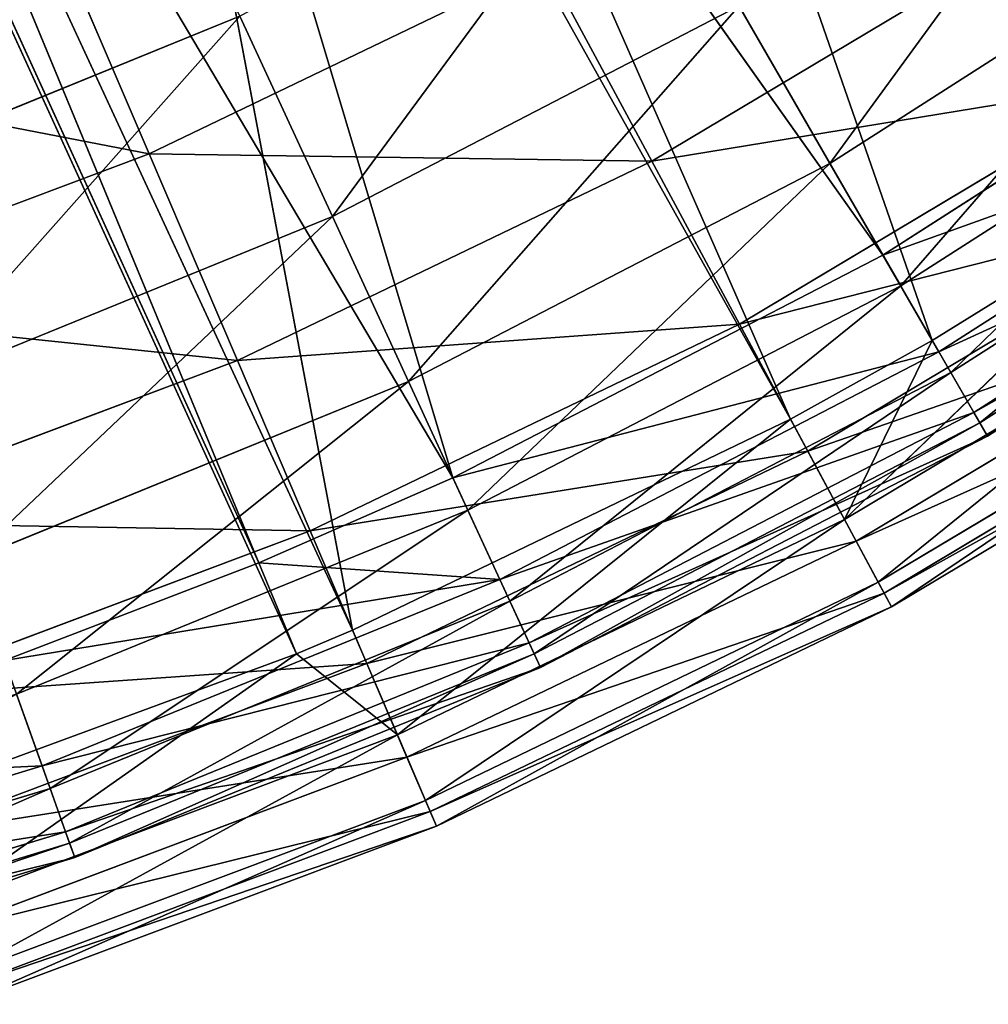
# Model space of a CAD drawing. Extents: x 1 to 221, y -110 to 110.
# Tile 74 of 256: x 146 to 165, y -105 to -85. Entities that reach past the tile are written whole.
import ezdxf

# ---------------------------------------------------------------- set-up
doc = ezdxf.new("R2010")
doc.units = 0
doc.header["$LTSCALE"] = 25.4
doc.layers.get('0').update_dxf_attribs({"color": 13, "linetype": 'CONTINUOUS'})

# ---------------------------------------------------------------- blocks, each defined once
blk = doc.blocks.new('PEAR-S-8673_STL')
at = {"color": 7}
for p, q in [((164.017, -91.652, 143.841), (154.295, -63.705, 245.66)), ((164.017, -91.652, 143.841), (154.295, -63.705, 245.66)), ((148.623, -64.989, 245.114), (163.054, -89.985, 143.296)), ((148.623, -64.989, 245.114), (163.054, -89.985, 143.296)), ((146.252, -66.302, 245.114), (154.656, -94.337, 143.296)), ((146.252, -66.302, 245.114), (154.656, -94.337, 143.296)), ((146.252, -66.302, 245.114), (163.054, -89.985, 143.296)), ((146.252, -66.302, 245.114), (163.054, -89.985, 143.296)), ((161.251, -93.193, 143.841), (149.585, -66.656, 245.66)), ((161.251, -93.193, 143.841), (149.585, -66.656, 245.66)), ((164.017, -91.652, 143.841), (149.585, -66.656, 245.66)), ((164.017, -91.652, 143.841), (149.585, -66.656, 245.66)), ((152.695, -97.314, 143.841), (147.154, -68.002, 245.66)), ((152.695, -97.314, 143.841), (147.154, -68.002, 245.66)), ((161.251, -93.193, 143.841), (147.154, -68.002, 245.66)), ((161.251, -93.193, 143.841), (147.154, -68.002, 245.66)), ((139.819, -69.331, 245.114), (150.865, -95.997, 143.296)), ((139.819, -69.331, 245.114), (150.865, -95.997, 143.296)), ((139.819, -69.331, 245.114), (154.656, -94.337, 143.296)), ((139.819, -69.331, 245.114), (154.656, -94.337, 143.296)), ((138.878, -69.713, 245.114), (150.865, -95.997, 143.296)), ((138.878, -69.713, 245.114), (150.865, -95.997, 143.296)), ((151.601, -97.774, 143.841), (140.556, -71.109, 245.66)), ((151.601, -97.774, 143.841), (140.556, -71.109, 245.66)), ((152.695, -97.314, 143.841), (140.556, -71.109, 245.66)), ((152.695, -97.314, 143.841), (140.556, -71.109, 245.66)), ((151.601, -97.774, 143.841), (139.59, -71.501, 245.66)), ((151.601, -97.774, 143.841), (139.59, -71.501, 245.66)), ((169.829, -83.198, 77.881), (162.02, -88.194, 77.881)), ((169.829, -83.198, 77.881), (162.02, -88.194, 77.881)), ((146.702, -83.292, 51.431), (148.719, -88.011, 59.629)), ((146.702, -83.292, 51.431), (148.719, -88.011, 59.629)), ((158.538, -88.152, 68.246), (166.249, -83.545, 68.246)), ((158.538, -88.152, 68.246), (166.249, -83.545, 68.246)), ((148.719, -88.011, 59.629), (156.457, -84.284, 59.629)), ((148.719, -88.011, 59.629), (156.457, -84.284, 59.629)), ((158.538, -88.152, 68.246), (156.457, -84.284, 59.629)), ((158.538, -88.152, 68.246), (156.457, -84.284, 59.629)), ((171.022, -84.888, 143.296), (163.054, -89.985, 143.296)), ((171.022, -84.888, 143.296), (163.054, -89.985, 143.296)), ((160.244, -85.117, 69.075), (152.3, -89.233, 69.075)), ((160.244, -85.117, 69.075), (152.3, -89.233, 69.075)), ((160.244, -85.117, 69.075), (162.02, -88.194, 77.881)), ((160.244, -85.117, 69.075), (162.02, -88.194, 77.881)), ((150.493, -85.318, 60.614), (142.571, -88.547, 60.614)), ((150.493, -85.318, 60.614), (142.571, -88.547, 60.614)), ((150.493, -85.318, 60.614), (152.3, -89.233, 69.075)), ((150.493, -85.318, 60.614), (152.3, -89.233, 69.075)), ((171.424, -85.457, 86.965), (163.403, -90.588, 86.965)), ((171.424, -85.457, 86.965), (163.403, -90.588, 86.965)), ((160.253, -91.338, 77.215), (168.242, -86.565, 77.215)), ((160.253, -91.338, 77.215), (168.242, -86.565, 77.215)), ((172.282, -86.674, 134.055), (164.147, -91.878, 134.055)), ((172.282, -86.674, 134.055), (164.147, -91.878, 134.055)), ((172.552, -87.055, 96.258), (164.381, -92.283, 96.258)), ((172.552, -87.055, 96.258), (164.381, -92.283, 96.258)), ((173.07, -87.789, 124.658), (164.83, -93.06, 124.658)), ((173.07, -87.789, 124.658), (164.83, -93.06, 124.658)), ((140.678, -91.028, 59.629), (148.719, -88.011, 59.629)), ((140.678, -91.028, 59.629), (148.719, -88.011, 59.629)), ((148.719, -88.011, 59.629), (150.445, -92.049, 68.246)), ((148.719, -88.011, 59.629), (150.445, -92.049, 68.246)), ((173.205, -87.981, 105.686), (164.947, -93.264, 105.686)), ((173.205, -87.981, 105.686), (164.947, -93.264, 105.686)), ((150.445, -92.049, 68.246), (158.538, -88.152, 68.246)), ((150.445, -92.049, 68.246), (158.538, -88.152, 68.246)), ((162.02, -88.194, 77.881), (153.789, -92.459, 77.881)), ((162.02, -88.194, 77.881), (153.789, -92.459, 77.881)), ((160.253, -91.338, 77.215), (158.538, -88.152, 68.246)), ((160.253, -91.338, 77.215), (158.538, -88.152, 68.246)), ((162.02, -88.194, 77.881), (163.403, -90.588, 86.965)), ((162.02, -88.194, 77.881), (163.403, -90.588, 86.965)), ((173.378, -88.226, 115.177), (165.097, -93.524, 115.177)), ((173.378, -88.226, 115.177), (165.097, -93.524, 115.177)), ((169.403, -88.323, 143.841), (162.306, -95.154, 134.429)), ((169.403, -88.323, 143.841), (162.306, -95.154, 134.429)), ((169.403, -88.323, 143.841), (164.017, -91.652, 143.841)), ((169.403, -88.323, 143.841), (164.017, -91.652, 143.841)), ((161.587, -93.818, 86.468), (169.794, -88.915, 86.468)), ((161.587, -93.818, 86.468), (169.794, -88.915, 86.468)), ((152.3, -89.233, 69.075), (144.015, -92.61, 69.075)), ((152.3, -89.233, 69.075), (144.015, -92.61, 69.075)), ((152.3, -89.233, 69.075), (153.789, -92.459, 77.881)), ((152.3, -89.233, 69.075), (153.789, -92.459, 77.881)), ((163.054, -89.985, 143.296), (154.656, -94.337, 143.296)), ((163.054, -89.985, 143.296), (154.656, -94.337, 143.296)), ((163.054, -89.985, 143.296), (164.147, -91.878, 134.055)), ((163.054, -89.985, 143.296), (164.147, -91.878, 134.055)), ((170.629, -90.181, 134.429), (162.306, -95.154, 134.429)), ((170.629, -90.181, 134.429), (162.306, -95.154, 134.429)), ((163.403, -90.588, 86.965), (154.948, -94.969, 86.965)), ((163.403, -90.588, 86.965), (154.948, -94.969, 86.965)), ((162.532, -95.573, 95.932), (170.892, -90.578, 95.932)), ((162.532, -95.573, 95.932), (170.892, -90.578, 95.932)), ((163.403, -90.588, 86.965), (164.381, -92.283, 96.258)), ((163.403, -90.588, 86.965), (164.381, -92.283, 96.258)), ((151.867, -95.376, 77.215), (160.253, -91.338, 77.215)), ((151.867, -95.376, 77.215), (160.253, -91.338, 77.215)), ((161.587, -93.818, 86.468), (160.253, -91.338, 77.215)), ((161.587, -93.818, 86.468), (160.253, -91.338, 77.215)), ((162.965, -96.378, 124.858), (171.396, -91.341, 124.858)), ((162.965, -96.378, 124.858), (171.396, -91.341, 124.858)), ((163.078, -96.589, 105.535), (171.527, -91.541, 105.535)), ((163.078, -96.589, 105.535), (171.527, -91.541, 105.535)), ((164.017, -91.652, 143.841), (161.251, -93.193, 143.841)), ((164.017, -91.652, 143.841), (161.251, -93.193, 143.841)), ((164.017, -91.652, 143.841), (162.306, -95.154, 134.429)), ((164.017, -91.652, 143.841), (162.306, -95.154, 134.429)), ((164.147, -91.878, 134.055), (155.573, -96.321, 134.055)), ((164.147, -91.878, 134.055), (155.573, -96.321, 134.055)), ((163.223, -96.858, 115.202), (171.696, -91.796, 115.202)), ((163.223, -96.858, 115.202), (171.696, -91.796, 115.202)), ((164.83, -93.06, 124.658), (164.147, -91.878, 134.055)), ((164.83, -93.06, 124.658), (164.147, -91.878, 134.055)), ((142.036, -95.206, 68.246), (150.445, -92.049, 68.246)), ((142.036, -95.206, 68.246), (150.445, -92.049, 68.246)), ((150.445, -92.049, 68.246), (151.867, -95.376, 77.215)), ((150.445, -92.049, 68.246), (151.867, -95.376, 77.215)), ((164.381, -92.283, 96.258), (155.769, -96.745, 96.258)), ((164.381, -92.283, 96.258), (155.769, -96.745, 96.258)), ((164.381, -92.283, 96.258), (164.947, -93.264, 105.686)), ((164.381, -92.283, 96.258), (164.947, -93.264, 105.686)), ((153.789, -92.459, 77.881), (145.205, -95.957, 77.881)), ((153.789, -92.459, 77.881), (145.205, -95.957, 77.881)), ((153.789, -92.459, 77.881), (154.948, -94.969, 86.965)), ((153.789, -92.459, 77.881), (154.948, -94.969, 86.965)), ((164.83, -93.06, 124.658), (156.145, -97.561, 124.658)), ((164.83, -93.06, 124.658), (156.145, -97.561, 124.658)), ((165.097, -93.524, 115.177), (164.83, -93.06, 124.658)), ((165.097, -93.524, 115.177), (164.83, -93.06, 124.658)), ((161.251, -93.193, 143.841), (152.695, -97.314, 143.841)), ((161.251, -93.193, 143.841), (152.695, -97.314, 143.841)), ((164.947, -93.264, 105.686), (156.243, -97.774, 105.686)), ((164.947, -93.264, 105.686), (156.243, -97.774, 105.686)), ((162.306, -95.154, 134.429), (161.251, -93.193, 143.841)), ((162.306, -95.154, 134.429), (161.251, -93.193, 143.841)), ((164.947, -93.264, 105.686), (165.097, -93.524, 115.177)), ((164.947, -93.264, 105.686), (165.097, -93.524, 115.177)), ((165.097, -93.524, 115.177), (156.369, -98.046, 115.177)), ((165.097, -93.524, 115.177), (156.369, -98.046, 115.177)), ((152.974, -97.966, 86.468), (161.587, -93.818, 86.468)), ((152.974, -97.966, 86.468), (161.587, -93.818, 86.468)), ((162.532, -95.573, 95.932), (161.587, -93.818, 86.468)), ((162.532, -95.573, 95.932), (161.587, -93.818, 86.468)), ((154.656, -94.337, 143.296), (150.865, -95.997, 143.296)), ((154.656, -94.337, 143.296), (150.865, -95.997, 143.296)), ((154.656, -94.337, 143.296), (155.573, -96.321, 134.055)), ((154.656, -94.337, 143.296), (155.573, -96.321, 134.055)), ((154.948, -94.969, 86.965), (146.131, -98.563, 86.965)), ((154.948, -94.969, 86.965), (146.131, -98.563, 86.965)), ((154.948, -94.969, 86.965), (155.769, -96.745, 96.258)), ((154.948, -94.969, 86.965), (155.769, -96.745, 96.258)), ((153.57, -99.361, 134.429), (162.306, -95.154, 134.429)), ((153.57, -99.361, 134.429), (162.306, -95.154, 134.429)), ((162.306, -95.154, 134.429), (162.965, -96.378, 124.858)), ((162.306, -95.154, 134.429), (162.965, -96.378, 124.858)), ((143.154, -98.647, 77.215), (151.867, -95.376, 77.215)), ((143.154, -98.647, 77.215), (151.867, -95.376, 77.215)), ((151.867, -95.376, 77.215), (152.974, -97.966, 86.468)), ((151.867, -95.376, 77.215), (152.974, -97.966, 86.468)), ((153.757, -99.798, 95.932), (162.532, -95.573, 95.932)), ((153.757, -99.798, 95.932), (162.532, -95.573, 95.932)), ((163.078, -96.589, 105.535), (162.532, -95.573, 95.932)), ((163.078, -96.589, 105.535), (162.532, -95.573, 95.932)), ((150.865, -95.997, 143.296), (145.898, -97.906, 143.296)), ((150.865, -95.997, 143.296), (145.898, -97.906, 143.296)), ((150.865, -95.997, 143.296), (155.573, -96.321, 134.055)), ((150.865, -95.997, 143.296), (155.573, -96.321, 134.055)), ((145.898, -97.906, 143.296), (155.573, -96.321, 134.055)), ((145.898, -97.906, 143.296), (155.573, -96.321, 134.055)), ((155.573, -96.321, 134.055), (146.629, -99.966, 134.055)), ((155.573, -96.321, 134.055), (146.629, -99.966, 134.055)), ((156.145, -97.561, 124.658), (155.573, -96.321, 134.055)), ((156.145, -97.561, 124.658), (155.573, -96.321, 134.055)), ((154.117, -100.64, 124.858), (162.965, -96.378, 124.858)), ((154.117, -100.64, 124.858), (162.965, -96.378, 124.858)), ((162.965, -96.378, 124.858), (163.223, -96.858, 115.202)), ((162.965, -96.378, 124.858), (163.223, -96.858, 115.202)), ((155.769, -96.745, 96.258), (146.786, -100.406, 96.258)), ((155.769, -96.745, 96.258), (146.786, -100.406, 96.258)), ((154.211, -100.859, 105.535), (163.078, -96.589, 105.535)), ((154.211, -100.859, 105.535), (163.078, -96.589, 105.535)), ((155.769, -96.745, 96.258), (156.243, -97.774, 105.686)), ((155.769, -96.745, 96.258), (156.243, -97.774, 105.686)), ((163.223, -96.858, 115.202), (163.078, -96.589, 105.535)), ((163.223, -96.858, 115.202), (163.078, -96.589, 105.535)), ((154.331, -101.14, 115.202), (163.223, -96.858, 115.202)), ((154.331, -101.14, 115.202), (163.223, -96.858, 115.202)), ((152.695, -97.314, 143.841), (151.601, -97.774, 143.841)), ((152.695, -97.314, 143.841), (151.601, -97.774, 143.841)), ((153.57, -99.361, 134.429), (152.695, -97.314, 143.841)), ((153.57, -99.361, 134.429), (152.695, -97.314, 143.841)), ((156.145, -97.561, 124.658), (147.087, -101.253, 124.658)), ((156.145, -97.561, 124.658), (147.087, -101.253, 124.658)), ((156.369, -98.046, 115.177), (156.145, -97.561, 124.658)), ((156.369, -98.046, 115.177), (156.145, -97.561, 124.658)), ((151.601, -97.774, 143.841), (143.805, -100.65, 143.841)), ((151.601, -97.774, 143.841), (143.805, -100.65, 143.841)), ((144.493, -102.768, 134.429), (151.601, -97.774, 143.841)), ((144.493, -102.768, 134.429), (151.601, -97.774, 143.841)), ((145.898, -97.906, 143.296), (146.629, -99.966, 134.055)), ((145.898, -97.906, 143.296), (146.629, -99.966, 134.055)), ((156.243, -97.774, 105.686), (147.165, -101.474, 105.686)), ((156.243, -97.774, 105.686), (147.165, -101.474, 105.686)), ((151.601, -97.774, 143.841), (153.57, -99.361, 134.429)), ((151.601, -97.774, 143.841), (153.57, -99.361, 134.429)), ((156.243, -97.774, 105.686), (156.369, -98.046, 115.177)), ((156.243, -97.774, 105.686), (156.369, -98.046, 115.177)), ((144.024, -101.325, 86.468), (152.974, -97.966, 86.468)), ((144.024, -101.325, 86.468), (152.974, -97.966, 86.468)), ((156.369, -98.046, 115.177), (147.266, -101.756, 115.177)), ((156.369, -98.046, 115.177), (147.266, -101.756, 115.177)), ((152.974, -97.966, 86.468), (153.757, -99.798, 95.932)), ((152.974, -97.966, 86.468), (153.757, -99.798, 95.932)), ((146.131, -98.563, 86.965), (146.786, -100.406, 96.258)), ((146.131, -98.563, 86.965), (146.786, -100.406, 96.258)), ((144.493, -102.768, 134.429), (153.57, -99.361, 134.429)), ((144.493, -102.768, 134.429), (153.57, -99.361, 134.429)), ((154.117, -100.64, 124.858), (153.57, -99.361, 134.429)), ((154.117, -100.64, 124.858), (153.57, -99.361, 134.429)), ((144.64, -103.22, 95.932), (153.757, -99.798, 95.932)), ((144.64, -103.22, 95.932), (153.757, -99.798, 95.932)), ((153.757, -99.798, 95.932), (154.211, -100.859, 105.535)), ((153.757, -99.798, 95.932), (154.211, -100.859, 105.535)), ((146.629, -99.966, 134.055), (137.392, -102.782, 134.055)), ((146.629, -99.966, 134.055), (137.392, -102.782, 134.055)), ((137.994, -100.365, 143.296), (146.629, -99.966, 134.055)), ((137.994, -100.365, 143.296), (146.629, -99.966, 134.055)), ((147.087, -101.253, 124.658), (146.629, -99.966, 134.055)), ((147.087, -101.253, 124.658), (146.629, -99.966, 134.055)), ((146.786, -100.406, 96.258), (137.508, -103.235, 96.258)), ((146.786, -100.406, 96.258), (137.508, -103.235, 96.258)), ((146.786, -100.406, 96.258), (147.165, -101.474, 105.686)), ((146.786, -100.406, 96.258), (147.165, -101.474, 105.686)), ((144.923, -104.09, 124.858), (154.117, -100.64, 124.858)), ((144.923, -104.09, 124.858), (154.117, -100.64, 124.858)), ((154.331, -101.14, 115.202), (154.117, -100.64, 124.858)), ((154.331, -101.14, 115.202), (154.117, -100.64, 124.858)), ((144.996, -104.318, 105.535), (154.211, -100.859, 105.535)), ((144.996, -104.318, 105.535), (154.211, -100.859, 105.535)), ((154.211, -100.859, 105.535), (154.331, -101.14, 115.202)), ((154.211, -100.859, 105.535), (154.331, -101.14, 115.202)), ((145.091, -104.608, 115.202), (154.331, -101.14, 115.202)), ((145.091, -104.608, 115.202), (154.331, -101.14, 115.202)), ((147.087, -101.253, 124.658), (137.73, -104.105, 124.658)), ((147.087, -101.253, 124.658), (137.73, -104.105, 124.658)), ((147.266, -101.756, 115.177), (147.087, -101.253, 124.658)), ((147.266, -101.756, 115.177), (147.087, -101.253, 124.658)), ((147.165, -101.474, 105.686), (137.788, -104.333, 105.686)), ((147.165, -101.474, 105.686), (137.788, -104.333, 105.686)), ((147.165, -101.474, 105.686), (147.266, -101.756, 115.177)), ((147.165, -101.474, 105.686), (147.266, -101.756, 115.177)), ((147.266, -101.756, 115.177), (137.863, -104.623, 115.177)), ((147.266, -101.756, 115.177), (137.863, -104.623, 115.177))]:
    blk.add_line(p, q, dxfattribs=at)
mesh = blk.add_polyface(dxfattribs=at)
corners = [(154.295, -63.705, 245.66), (169.403, -88.323, 143.841), (157.956, -61.062, 245.66)]
mesh.append_faces([[corners[k] for k in face] for face in [(0, 1, 2)]], dxfattribs={"color": 7})
mesh = blk.add_polyface(dxfattribs=at)
corners = [(157.956, -61.062, 245.66), (169.403, -88.323, 143.841), (175.527, -83.961, 143.841)]
mesh.append_faces([[corners[k] for k in face] for face in [(0, 1, 2)]], dxfattribs={"color": 7})
mesh = blk.add_polyface(dxfattribs=at)
corners = [(149.585, -66.656, 245.66), (164.017, -91.652, 143.841), (154.295, -63.705, 245.66)]
mesh.append_faces([[corners[k] for k in face] for face in [(0, 1, 2)]], dxfattribs={"color": 7})
mesh = blk.add_polyface(dxfattribs=at)
corners = [(154.295, -63.705, 245.66), (164.017, -91.652, 143.841), (169.403, -88.323, 143.841)]
mesh.append_faces([[corners[k] for k in face] for face in [(0, 1, 2)]], dxfattribs={"color": 7})
mesh = blk.add_polyface(dxfattribs=at)
corners = [(148.623, -64.989, 245.114), (163.054, -89.985, 143.296), (146.252, -66.302, 245.114)]
mesh.append_faces([[corners[k] for k in face] for face in [(0, 1, 2)]], dxfattribs={"color": 7})
mesh = blk.add_polyface(dxfattribs=at)
corners = [(148.623, -64.989, 245.114), (171.022, -84.888, 143.296), (163.054, -89.985, 143.296)]
mesh.append_faces([[corners[k] for k in face] for face in [(0, 1, 2)]], dxfattribs={"color": 7})
mesh = blk.add_polyface(dxfattribs=at)
corners = [(146.252, -66.302, 245.114), (154.656, -94.337, 143.296), (139.819, -69.331, 245.114)]
mesh.append_faces([[corners[k] for k in face] for face in [(0, 1, 2)]], dxfattribs={"color": 7})
mesh = blk.add_polyface(dxfattribs=at)
corners = [(146.252, -66.302, 245.114), (163.054, -89.985, 143.296), (154.656, -94.337, 143.296)]
mesh.append_faces([[corners[k] for k in face] for face in [(0, 1, 2)]], dxfattribs={"color": 7})
mesh = blk.add_polyface(dxfattribs=at)
corners = [(147.154, -68.002, 245.66), (161.251, -93.193, 143.841), (149.585, -66.656, 245.66)]
mesh.append_faces([[corners[k] for k in face] for face in [(0, 1, 2)]], dxfattribs={"color": 7})
mesh = blk.add_polyface(dxfattribs=at)
corners = [(149.585, -66.656, 245.66), (161.251, -93.193, 143.841), (164.017, -91.652, 143.841)]
mesh.append_faces([[corners[k] for k in face] for face in [(0, 1, 2)]], dxfattribs={"color": 7})
mesh = blk.add_polyface(dxfattribs=at)
corners = [(140.556, -71.109, 245.66), (152.695, -97.314, 143.841), (147.154, -68.002, 245.66)]
mesh.append_faces([[corners[k] for k in face] for face in [(0, 1, 2)]], dxfattribs={"color": 7})
mesh = blk.add_polyface(dxfattribs=at)
corners = [(147.154, -68.002, 245.66), (152.695, -97.314, 143.841), (161.251, -93.193, 143.841)]
mesh.append_faces([[corners[k] for k in face] for face in [(0, 1, 2)]], dxfattribs={"color": 7})
mesh = blk.add_polyface(dxfattribs=at)
corners = [(139.819, -69.331, 245.114), (150.865, -95.997, 143.296), (138.878, -69.713, 245.114)]
mesh.append_faces([[corners[k] for k in face] for face in [(0, 1, 2)]], dxfattribs={"color": 7})
mesh = blk.add_polyface(dxfattribs=at)
corners = [(139.819, -69.331, 245.114), (154.656, -94.337, 143.296), (150.865, -95.997, 143.296)]
mesh.append_faces([[corners[k] for k in face] for face in [(0, 1, 2)]], dxfattribs={"color": 7})
mesh = blk.add_polyface(dxfattribs=at)
corners = [(138.878, -69.713, 245.114), (150.865, -95.997, 143.296), (145.898, -97.906, 143.296)]
mesh.append_faces([[corners[k] for k in face] for face in [(0, 1, 2)]], dxfattribs={"color": 7})
mesh = blk.add_polyface(dxfattribs=at)
corners = [(139.59, -71.501, 245.66), (151.601, -97.774, 143.841), (140.556, -71.109, 245.66)]
mesh.append_faces([[corners[k] for k in face] for face in [(0, 1, 2)]], dxfattribs={"color": 7})
mesh = blk.add_polyface(dxfattribs=at)
corners = [(140.556, -71.109, 245.66), (151.601, -97.774, 143.841), (152.695, -97.314, 143.841)]
mesh.append_faces([[corners[k] for k in face] for face in [(0, 1, 2)]], dxfattribs={"color": 7})
mesh = blk.add_polyface(dxfattribs=at)
corners = [(139.59, -71.501, 245.66), (143.805, -100.65, 143.841), (151.601, -97.774, 143.841)]
mesh.append_faces([[corners[k] for k in face] for face in [(0, 1, 2)]], dxfattribs={"color": 7})
mesh = blk.add_polyface(dxfattribs=at)
corners = [(146.702, -83.292, 51.431), (137.29, -80.601, 43.715), (144.41, -77.929, 43.715), (139.093, -86.148, 51.431)]
mesh.append_faces([[corners[k] for k in face] for face in [(0, 1, 2), (1, 0, 3)]], dxfattribs={"vtx0": -1, "color": 7})
mesh = blk.add_polyface(dxfattribs=at)
corners = [(156.457, -84.284, 59.629), (146.702, -83.292, 51.431), (154.025, -79.765, 51.431), (148.719, -88.011, 59.629)]
mesh.append_faces([[corners[k] for k in face] for face in [(0, 1, 2), (1, 0, 3)]], dxfattribs={"vtx0": -1, "color": 7})
mesh = blk.add_polyface(dxfattribs=at)
corners = [(166.249, -83.545, 68.246), (156.457, -84.284, 59.629), (163.83, -79.879, 59.629), (158.538, -88.152, 68.246)]
mesh.append_faces([[corners[k] for k in face] for face in [(0, 1, 2), (1, 0, 3)]], dxfattribs={"vtx0": -1, "color": 7})
mesh = blk.add_polyface(dxfattribs=at)
corners = [(162.02, -88.194, 77.881), (167.781, -80.296, 69.075), (160.244, -85.117, 69.075), (169.829, -83.198, 77.881)]
mesh.append_faces([[corners[k] for k in face] for face in [(0, 1, 2), (1, 0, 3)]], dxfattribs={"vtx0": -1, "color": 7})
mesh = blk.add_polyface(dxfattribs=at)
corners = [(142.571, -88.547, 60.614), (148.381, -80.744, 52.565), (140.884, -83.799, 52.565), (150.493, -85.318, 60.614)]
mesh.append_faces([[corners[k] for k in face] for face in [(0, 1, 2), (1, 0, 3)]], dxfattribs={"vtx0": -1, "color": 7})
mesh = blk.add_polyface(dxfattribs=at)
corners = [(152.3, -89.233, 69.075), (158.088, -81.383, 60.614), (150.493, -85.318, 60.614), (160.244, -85.117, 69.075)]
mesh.append_faces([[corners[k] for k in face] for face in [(0, 1, 2), (1, 0, 3)]], dxfattribs={"vtx0": -1, "color": 7})
mesh = blk.add_polyface(dxfattribs=at)
corners = [(163.403, -90.588, 86.965), (169.829, -83.198, 77.881), (162.02, -88.194, 77.881), (171.424, -85.457, 86.965)]
mesh.append_faces([[corners[k] for k in face] for face in [(0, 1, 2), (1, 0, 3)]], dxfattribs={"vtx0": -1, "color": 7})
mesh = blk.add_polyface(dxfattribs=at)
corners = [(148.719, -88.011, 59.629), (139.093, -86.148, 51.431), (146.702, -83.292, 51.431), (140.678, -91.028, 59.629)]
mesh.append_faces([[corners[k] for k in face] for face in [(0, 1, 2), (1, 0, 3)]], dxfattribs={"vtx0": -1, "color": 7})
mesh = blk.add_polyface(dxfattribs=at)
corners = [(168.242, -86.565, 77.215), (158.538, -88.152, 68.246), (166.249, -83.545, 68.246), (160.253, -91.338, 77.215)]
mesh.append_faces([[corners[k] for k in face] for face in [(0, 1, 2), (1, 0, 3)]], dxfattribs={"vtx0": -1, "color": 7})
mesh = blk.add_polyface(dxfattribs=at)
corners = [(158.538, -88.152, 68.246), (148.719, -88.011, 59.629), (156.457, -84.284, 59.629), (150.445, -92.049, 68.246)]
mesh.append_faces([[corners[k] for k in face] for face in [(0, 1, 2), (1, 0, 3)]], dxfattribs={"vtx0": -1, "color": 7})
mesh = blk.add_polyface(dxfattribs=at)
corners = [(163.054, -89.985, 143.296), (172.282, -86.674, 134.055), (164.147, -91.878, 134.055), (171.022, -84.888, 143.296)]
mesh.append_faces([[corners[k] for k in face] for face in [(0, 1, 2), (1, 0, 3)]], dxfattribs={"vtx0": -1, "color": 7})
mesh = blk.add_polyface(dxfattribs=at)
corners = [(153.789, -92.459, 77.881), (160.244, -85.117, 69.075), (152.3, -89.233, 69.075), (162.02, -88.194, 77.881)]
mesh.append_faces([[corners[k] for k in face] for face in [(0, 1, 2), (1, 0, 3)]], dxfattribs={"vtx0": -1, "color": 7})
mesh = blk.add_polyface(dxfattribs=at)
corners = [(144.015, -92.61, 69.075), (150.493, -85.318, 60.614), (142.571, -88.547, 60.614), (152.3, -89.233, 69.075)]
mesh.append_faces([[corners[k] for k in face] for face in [(0, 1, 2), (1, 0, 3)]], dxfattribs={"vtx0": -1, "color": 7})
mesh = blk.add_polyface(dxfattribs=at)
corners = [(164.381, -92.283, 96.258), (171.424, -85.457, 86.965), (163.403, -90.588, 86.965), (172.552, -87.055, 96.258)]
mesh.append_faces([[corners[k] for k in face] for face in [(0, 1, 2), (1, 0, 3)]], dxfattribs={"vtx0": -1, "color": 7})
mesh = blk.add_polyface(dxfattribs=at)
corners = [(169.794, -88.915, 86.468), (160.253, -91.338, 77.215), (168.242, -86.565, 77.215), (161.587, -93.818, 86.468)]
mesh.append_faces([[corners[k] for k in face] for face in [(0, 1, 2), (1, 0, 3)]], dxfattribs={"vtx0": -1, "color": 7})
mesh = blk.add_polyface(dxfattribs=at)
corners = [(164.147, -91.878, 134.055), (173.07, -87.789, 124.658), (164.83, -93.06, 124.658), (172.282, -86.674, 134.055)]
mesh.append_faces([[corners[k] for k in face] for face in [(0, 1, 2), (1, 0, 3)]], dxfattribs={"vtx0": -1, "color": 7})
mesh = blk.add_polyface(dxfattribs=at)
corners = [(164.947, -93.264, 105.686), (172.552, -87.055, 96.258), (164.381, -92.283, 96.258), (173.205, -87.981, 105.686)]
mesh.append_faces([[corners[k] for k in face] for face in [(0, 1, 2), (1, 0, 3)]], dxfattribs={"vtx0": -1, "color": 7})
mesh = blk.add_polyface(dxfattribs=at)
corners = [(164.83, -93.06, 124.658), (173.378, -88.226, 115.177), (165.097, -93.524, 115.177), (173.07, -87.789, 124.658)]
mesh.append_faces([[corners[k] for k in face] for face in [(0, 1, 2), (1, 0, 3)]], dxfattribs={"vtx0": -1, "color": 7})
mesh = blk.add_polyface(dxfattribs=at)
corners = [(150.445, -92.049, 68.246), (140.678, -91.028, 59.629), (148.719, -88.011, 59.629), (142.036, -95.206, 68.246)]
mesh.append_faces([[corners[k] for k in face] for face in [(0, 1, 2), (1, 0, 3)]], dxfattribs={"vtx0": -1, "color": 7})
mesh = blk.add_polyface(dxfattribs=at)
corners = [(165.097, -93.524, 115.177), (173.205, -87.981, 105.686), (164.947, -93.264, 105.686), (173.378, -88.226, 115.177)]
mesh.append_faces([[corners[k] for k in face] for face in [(0, 1, 2), (1, 0, 3)]], dxfattribs={"vtx0": -1, "color": 7})
mesh = blk.add_polyface(dxfattribs=at)
corners = [(160.253, -91.338, 77.215), (150.445, -92.049, 68.246), (158.538, -88.152, 68.246), (151.867, -95.376, 77.215)]
mesh.append_faces([[corners[k] for k in face] for face in [(0, 1, 2), (1, 0, 3)]], dxfattribs={"vtx0": -1, "color": 7})
mesh = blk.add_polyface(dxfattribs=at)
corners = [(154.948, -94.969, 86.965), (162.02, -88.194, 77.881), (153.789, -92.459, 77.881), (163.403, -90.588, 86.965)]
mesh.append_faces([[corners[k] for k in face] for face in [(0, 1, 2), (1, 0, 3)]], dxfattribs={"vtx0": -1, "color": 7})
mesh = blk.add_polyface(dxfattribs=at)
corners = [(169.403, -88.323, 143.841), (162.306, -95.154, 134.429), (170.629, -90.181, 134.429)]
mesh.append_faces([[corners[k] for k in face] for face in [(0, 1, 2)]], dxfattribs={"color": 7})
mesh = blk.add_polyface(dxfattribs=at)
corners = [(164.017, -91.652, 143.841), (162.306, -95.154, 134.429), (169.403, -88.323, 143.841)]
mesh.append_faces([[corners[k] for k in face] for face in [(0, 1, 2)]], dxfattribs={"color": 7})
mesh = blk.add_polyface(dxfattribs=at)
corners = [(170.892, -90.578, 95.932), (161.587, -93.818, 86.468), (169.794, -88.915, 86.468), (162.532, -95.573, 95.932)]
mesh.append_faces([[corners[k] for k in face] for face in [(0, 1, 2), (1, 0, 3)]], dxfattribs={"vtx0": -1, "color": 7})
mesh = blk.add_polyface(dxfattribs=at)
corners = [(145.205, -95.957, 77.881), (152.3, -89.233, 69.075), (144.015, -92.61, 69.075), (153.789, -92.459, 77.881)]
mesh.append_faces([[corners[k] for k in face] for face in [(0, 1, 2), (1, 0, 3)]], dxfattribs={"vtx0": -1, "color": 7})
mesh = blk.add_polyface(dxfattribs=at)
corners = [(154.656, -94.337, 143.296), (164.147, -91.878, 134.055), (155.573, -96.321, 134.055), (163.054, -89.985, 143.296)]
mesh.append_faces([[corners[k] for k in face] for face in [(0, 1, 2), (1, 0, 3)]], dxfattribs={"vtx0": -1, "color": 7})
mesh = blk.add_polyface(dxfattribs=at)
corners = [(170.629, -90.181, 134.429), (162.965, -96.378, 124.858), (171.396, -91.341, 124.858), (162.306, -95.154, 134.429)]
mesh.append_faces([[corners[k] for k in face] for face in [(0, 1, 2), (1, 0, 3)]], dxfattribs={"vtx0": -1, "color": 7})
mesh = blk.add_polyface(dxfattribs=at)
corners = [(155.769, -96.745, 96.258), (163.403, -90.588, 86.965), (154.948, -94.969, 86.965), (164.381, -92.283, 96.258)]
mesh.append_faces([[corners[k] for k in face] for face in [(0, 1, 2), (1, 0, 3)]], dxfattribs={"vtx0": -1, "color": 7})
mesh = blk.add_polyface(dxfattribs=at)
corners = [(171.527, -91.541, 105.535), (162.532, -95.573, 95.932), (170.892, -90.578, 95.932), (163.078, -96.589, 105.535)]
mesh.append_faces([[corners[k] for k in face] for face in [(0, 1, 2), (1, 0, 3)]], dxfattribs={"vtx0": -1, "color": 7})
mesh = blk.add_polyface(dxfattribs=at)
corners = [(161.587, -93.818, 86.468), (151.867, -95.376, 77.215), (160.253, -91.338, 77.215), (152.974, -97.966, 86.468)]
mesh.append_faces([[corners[k] for k in face] for face in [(0, 1, 2), (1, 0, 3)]], dxfattribs={"vtx0": -1, "color": 7})
mesh = blk.add_polyface(dxfattribs=at)
corners = [(171.396, -91.341, 124.858), (163.223, -96.858, 115.202), (171.696, -91.796, 115.202), (162.965, -96.378, 124.858)]
mesh.append_faces([[corners[k] for k in face] for face in [(0, 1, 2), (1, 0, 3)]], dxfattribs={"vtx0": -1, "color": 7})
mesh = blk.add_polyface(dxfattribs=at)
corners = [(171.696, -91.796, 115.202), (163.078, -96.589, 105.535), (171.527, -91.541, 105.535), (163.223, -96.858, 115.202)]
mesh.append_faces([[corners[k] for k in face] for face in [(0, 1, 2), (1, 0, 3)]], dxfattribs={"vtx0": -1, "color": 7})
mesh = blk.add_polyface(dxfattribs=at)
corners = [(161.251, -93.193, 143.841), (162.306, -95.154, 134.429), (164.017, -91.652, 143.841)]
mesh.append_faces([[corners[k] for k in face] for face in [(0, 1, 2)]], dxfattribs={"color": 7})
mesh = blk.add_polyface(dxfattribs=at)
corners = [(155.573, -96.321, 134.055), (164.83, -93.06, 124.658), (156.145, -97.561, 124.658), (164.147, -91.878, 134.055)]
mesh.append_faces([[corners[k] for k in face] for face in [(0, 1, 2), (1, 0, 3)]], dxfattribs={"vtx0": -1, "color": 7})
mesh = blk.add_polyface(dxfattribs=at)
corners = [(151.867, -95.376, 77.215), (142.036, -95.206, 68.246), (150.445, -92.049, 68.246), (143.154, -98.647, 77.215)]
mesh.append_faces([[corners[k] for k in face] for face in [(0, 1, 2), (1, 0, 3)]], dxfattribs={"vtx0": -1, "color": 7})
mesh = blk.add_polyface(dxfattribs=at)
corners = [(156.243, -97.774, 105.686), (164.381, -92.283, 96.258), (155.769, -96.745, 96.258), (164.947, -93.264, 105.686)]
mesh.append_faces([[corners[k] for k in face] for face in [(0, 1, 2), (1, 0, 3)]], dxfattribs={"vtx0": -1, "color": 7})
mesh = blk.add_polyface(dxfattribs=at)
corners = [(146.131, -98.563, 86.965), (153.789, -92.459, 77.881), (145.205, -95.957, 77.881), (154.948, -94.969, 86.965)]
mesh.append_faces([[corners[k] for k in face] for face in [(0, 1, 2), (1, 0, 3)]], dxfattribs={"vtx0": -1, "color": 7})
mesh = blk.add_polyface(dxfattribs=at)
corners = [(156.145, -97.561, 124.658), (165.097, -93.524, 115.177), (156.369, -98.046, 115.177), (164.83, -93.06, 124.658)]
mesh.append_faces([[corners[k] for k in face] for face in [(0, 1, 2), (1, 0, 3)]], dxfattribs={"vtx0": -1, "color": 7})
mesh = blk.add_polyface(dxfattribs=at)
corners = [(161.251, -93.193, 143.841), (153.57, -99.361, 134.429), (162.306, -95.154, 134.429), (152.695, -97.314, 143.841)]
mesh.append_faces([[corners[k] for k in face] for face in [(0, 1, 2), (1, 0, 3)]], dxfattribs={"vtx0": -1, "color": 7})
mesh = blk.add_polyface(dxfattribs=at)
corners = [(156.369, -98.046, 115.177), (164.947, -93.264, 105.686), (156.243, -97.774, 105.686), (165.097, -93.524, 115.177)]
mesh.append_faces([[corners[k] for k in face] for face in [(0, 1, 2), (1, 0, 3)]], dxfattribs={"vtx0": -1, "color": 7})
mesh = blk.add_polyface(dxfattribs=at)
corners = [(162.532, -95.573, 95.932), (152.974, -97.966, 86.468), (161.587, -93.818, 86.468), (153.757, -99.798, 95.932)]
mesh.append_faces([[corners[k] for k in face] for face in [(0, 1, 2), (1, 0, 3)]], dxfattribs={"vtx0": -1, "color": 7})
mesh = blk.add_polyface(dxfattribs=at)
corners = [(154.656, -94.337, 143.296), (155.573, -96.321, 134.055), (150.865, -95.997, 143.296)]
mesh.append_faces([[corners[k] for k in face] for face in [(0, 1, 2)]], dxfattribs={"color": 7})
mesh = blk.add_polyface(dxfattribs=at)
corners = [(146.786, -100.406, 96.258), (154.948, -94.969, 86.965), (146.131, -98.563, 86.965), (155.769, -96.745, 96.258)]
mesh.append_faces([[corners[k] for k in face] for face in [(0, 1, 2), (1, 0, 3)]], dxfattribs={"vtx0": -1, "color": 7})
mesh = blk.add_polyface(dxfattribs=at)
corners = [(162.306, -95.154, 134.429), (154.117, -100.64, 124.858), (162.965, -96.378, 124.858), (153.57, -99.361, 134.429)]
mesh.append_faces([[corners[k] for k in face] for face in [(0, 1, 2), (1, 0, 3)]], dxfattribs={"vtx0": -1, "color": 7})
mesh = blk.add_polyface(dxfattribs=at)
corners = [(152.974, -97.966, 86.468), (143.154, -98.647, 77.215), (151.867, -95.376, 77.215), (144.024, -101.325, 86.468)]
mesh.append_faces([[corners[k] for k in face] for face in [(0, 1, 2), (1, 0, 3)]], dxfattribs={"vtx0": -1, "color": 7})
mesh = blk.add_polyface(dxfattribs=at)
corners = [(163.078, -96.589, 105.535), (153.757, -99.798, 95.932), (162.532, -95.573, 95.932), (154.211, -100.859, 105.535)]
mesh.append_faces([[corners[k] for k in face] for face in [(0, 1, 2), (1, 0, 3)]], dxfattribs={"vtx0": -1, "color": 7})
mesh = blk.add_polyface(dxfattribs=at)
corners = [(150.865, -95.997, 143.296), (155.573, -96.321, 134.055), (145.898, -97.906, 143.296)]
mesh.append_faces([[corners[k] for k in face] for face in [(0, 1, 2)]], dxfattribs={"color": 7})
mesh = blk.add_polyface(dxfattribs=at)
corners = [(145.898, -97.906, 143.296), (155.573, -96.321, 134.055), (146.629, -99.966, 134.055)]
mesh.append_faces([[corners[k] for k in face] for face in [(0, 1, 2)]], dxfattribs={"color": 7})
mesh = blk.add_polyface(dxfattribs=at)
corners = [(146.629, -99.966, 134.055), (156.145, -97.561, 124.658), (147.087, -101.253, 124.658), (155.573, -96.321, 134.055)]
mesh.append_faces([[corners[k] for k in face] for face in [(0, 1, 2), (1, 0, 3)]], dxfattribs={"vtx0": -1, "color": 7})
mesh = blk.add_polyface(dxfattribs=at)
corners = [(162.965, -96.378, 124.858), (154.331, -101.14, 115.202), (163.223, -96.858, 115.202), (154.117, -100.64, 124.858)]
mesh.append_faces([[corners[k] for k in face] for face in [(0, 1, 2), (1, 0, 3)]], dxfattribs={"vtx0": -1, "color": 7})
mesh = blk.add_polyface(dxfattribs=at)
corners = [(147.165, -101.474, 105.686), (155.769, -96.745, 96.258), (146.786, -100.406, 96.258), (156.243, -97.774, 105.686)]
mesh.append_faces([[corners[k] for k in face] for face in [(0, 1, 2), (1, 0, 3)]], dxfattribs={"vtx0": -1, "color": 7})
mesh = blk.add_polyface(dxfattribs=at)
corners = [(163.223, -96.858, 115.202), (154.211, -100.859, 105.535), (163.078, -96.589, 105.535), (154.331, -101.14, 115.202)]
mesh.append_faces([[corners[k] for k in face] for face in [(0, 1, 2), (1, 0, 3)]], dxfattribs={"vtx0": -1, "color": 7})
mesh = blk.add_polyface(dxfattribs=at)
corners = [(151.601, -97.774, 143.841), (153.57, -99.361, 134.429), (152.695, -97.314, 143.841)]
mesh.append_faces([[corners[k] for k in face] for face in [(0, 1, 2)]], dxfattribs={"color": 7})
mesh = blk.add_polyface(dxfattribs=at)
corners = [(147.087, -101.253, 124.658), (156.369, -98.046, 115.177), (147.266, -101.756, 115.177), (156.145, -97.561, 124.658)]
mesh.append_faces([[corners[k] for k in face] for face in [(0, 1, 2), (1, 0, 3)]], dxfattribs={"vtx0": -1, "color": 7})
mesh = blk.add_polyface(dxfattribs=at)
corners = [(145.898, -97.906, 143.296), (146.629, -99.966, 134.055), (137.994, -100.365, 143.296)]
mesh.append_faces([[corners[k] for k in face] for face in [(0, 1, 2)]], dxfattribs={"color": 7})
mesh = blk.add_polyface(dxfattribs=at)
corners = [(143.805, -100.65, 143.841), (144.493, -102.768, 134.429), (151.601, -97.774, 143.841)]
mesh.append_faces([[corners[k] for k in face] for face in [(0, 1, 2)]], dxfattribs={"color": 7})
mesh = blk.add_polyface(dxfattribs=at)
corners = [(151.601, -97.774, 143.841), (144.493, -102.768, 134.429), (153.57, -99.361, 134.429)]
mesh.append_faces([[corners[k] for k in face] for face in [(0, 1, 2)]], dxfattribs={"color": 7})
mesh = blk.add_polyface(dxfattribs=at)
corners = [(147.266, -101.756, 115.177), (156.243, -97.774, 105.686), (147.165, -101.474, 105.686), (156.369, -98.046, 115.177)]
mesh.append_faces([[corners[k] for k in face] for face in [(0, 1, 2), (1, 0, 3)]], dxfattribs={"vtx0": -1, "color": 7})
mesh = blk.add_polyface(dxfattribs=at)
corners = [(153.757, -99.798, 95.932), (144.024, -101.325, 86.468), (152.974, -97.966, 86.468), (144.64, -103.22, 95.932)]
mesh.append_faces([[corners[k] for k in face] for face in [(0, 1, 2), (1, 0, 3)]], dxfattribs={"vtx0": -1, "color": 7})
mesh = blk.add_polyface(dxfattribs=at)
corners = [(137.508, -103.235, 96.258), (146.131, -98.563, 86.965), (137.023, -101.34, 86.965), (146.786, -100.406, 96.258)]
mesh.append_faces([[corners[k] for k in face] for face in [(0, 1, 2), (1, 0, 3)]], dxfattribs={"vtx0": -1, "color": 7})
mesh = blk.add_polyface(dxfattribs=at)
corners = [(153.57, -99.361, 134.429), (144.923, -104.09, 124.858), (154.117, -100.64, 124.858), (144.493, -102.768, 134.429)]
mesh.append_faces([[corners[k] for k in face] for face in [(0, 1, 2), (1, 0, 3)]], dxfattribs={"vtx0": -1, "color": 7})
mesh = blk.add_polyface(dxfattribs=at)
corners = [(154.211, -100.859, 105.535), (144.64, -103.22, 95.932), (153.757, -99.798, 95.932), (144.996, -104.318, 105.535)]
mesh.append_faces([[corners[k] for k in face] for face in [(0, 1, 2), (1, 0, 3)]], dxfattribs={"vtx0": -1, "color": 7})
mesh = blk.add_polyface(dxfattribs=at)
corners = [(137.994, -100.365, 143.296), (146.629, -99.966, 134.055), (137.392, -102.782, 134.055)]
mesh.append_faces([[corners[k] for k in face] for face in [(0, 1, 2)]], dxfattribs={"color": 7})
mesh = blk.add_polyface(dxfattribs=at)
corners = [(137.392, -102.782, 134.055), (147.087, -101.253, 124.658), (137.73, -104.105, 124.658), (146.629, -99.966, 134.055)]
mesh.append_faces([[corners[k] for k in face] for face in [(0, 1, 2), (1, 0, 3)]], dxfattribs={"vtx0": -1, "color": 7})
mesh = blk.add_polyface(dxfattribs=at)
corners = [(137.788, -104.333, 105.686), (146.786, -100.406, 96.258), (137.508, -103.235, 96.258), (147.165, -101.474, 105.686)]
mesh.append_faces([[corners[k] for k in face] for face in [(0, 1, 2), (1, 0, 3)]], dxfattribs={"vtx0": -1, "color": 7})
mesh = blk.add_polyface(dxfattribs=at)
corners = [(154.117, -100.64, 124.858), (145.091, -104.608, 115.202), (154.331, -101.14, 115.202), (144.923, -104.09, 124.858)]
mesh.append_faces([[corners[k] for k in face] for face in [(0, 1, 2), (1, 0, 3)]], dxfattribs={"vtx0": -1, "color": 7})
mesh = blk.add_polyface(dxfattribs=at)
corners = [(154.331, -101.14, 115.202), (144.996, -104.318, 105.535), (154.211, -100.859, 105.535), (145.091, -104.608, 115.202)]
mesh.append_faces([[corners[k] for k in face] for face in [(0, 1, 2), (1, 0, 3)]], dxfattribs={"vtx0": -1, "color": 7})
mesh = blk.add_polyface(dxfattribs=at)
corners = [(137.73, -104.105, 124.658), (147.266, -101.756, 115.177), (137.863, -104.623, 115.177), (147.087, -101.253, 124.658)]
mesh.append_faces([[corners[k] for k in face] for face in [(0, 1, 2), (1, 0, 3)]], dxfattribs={"vtx0": -1, "color": 7})
mesh = blk.add_polyface(dxfattribs=at)
corners = [(137.863, -104.623, 115.177), (147.165, -101.474, 105.686), (137.788, -104.333, 105.686), (147.266, -101.756, 115.177)]
mesh.append_faces([[corners[k] for k in face] for face in [(0, 1, 2), (1, 0, 3)]], dxfattribs={"vtx0": -1, "color": 7})
blk = doc.blocks.new('GRUPUJ_2')
at = {"color": 0}
blk.add_blockref('PEAR-S-8673_STL', (-1.11, 109.881, -3.841), dxfattribs=at)

msp = doc.modelspace()

# ---------------------------------------------------------------- block references
at = {"color": 0}
msp.add_blockref('GRUPUJ_2', (1.11, -109.881, 3.841), dxfattribs=at)

doc.saveas('drawing.dxf')
